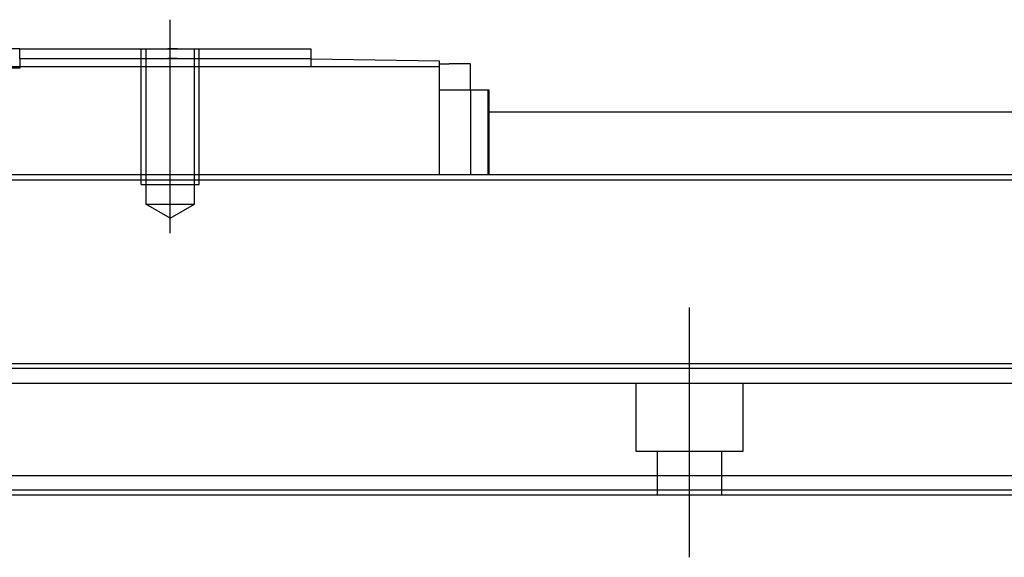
# Model space of a CAD drawing. Header units: millimetres. Extents: x -386 to 3135, y -1989 to 860.
# Tile 241 of 256: x -46 to 56, y -637 to -582. Entities that reach past the tile are written whole.
import ezdxf
from ezdxf.lldxf.tags import DXFTag

# ---------------------------------------------------------------- set-up
doc = ezdxf.new("R2010")
doc.units = ezdxf.units.MM
doc.layers.get('0').update_dxf_attribs({"linetype": 'CONTINUOUS'})
tags = doc.linetypes.add('DASHED', pattern=[25.72, 12.86, -12.86]).pattern_tags.tags
tags[6:7] = [DXFTag(74, 4), DXFTag(75, 0), DXFTag(340, '0'), DXFTag(46, 0.0), DXFTag(50, 0.0), DXFTag(44, 0.0), DXFTag(45, 0.0)]
tags[4:5] = [DXFTag(74, 4), DXFTag(75, 0), DXFTag(340, '0'), DXFTag(46, 0.0), DXFTag(50, 0.0), DXFTag(44, 0.0), DXFTag(45, 0.0)]

msp = doc.modelspace()

# ---------------------------------------------------------------- linework, layer by layer
at = {"ltscale": 0.2}
for p, q in [((-30.39, -603.76), (-30.39, -581.76)), ((23.11, -637.17), (23.11, -611.42))]:
    msp.add_line(p, q, dxfattribs=at)
at = {"linetype": 'Continuous'}
for p, q in [((-45.89, -584.76), (-60.89, -584.76)), ((-45.89, -584.76), (-15.89, -584.76)), ((-45.89, -585.76), (-45.89, -584.76)), ((-15.89, -584.76), (-15.89, -585.76)), ((-45.89, -585.76), (-15.89, -585.76)), ((-45.89, -585.76), (-45.89, -586.61)), ((-15.89, -585.76), (-15.89, -586.61)), ((-2.64, -586.04), (-15.89, -585.81)), ((-2.64, -586.61), (-2.64, -586.04)), ((-2.64, -586.31), (-1.64, -586.31)), ((0.56, -586.31), (-1.64, -586.31)), ((0.56, -589.01), (0.56, -586.31)), ((-2.64, -586.61), (-104.14, -586.61)), ((-2.64, -597.76), (-2.64, -586.61)), ((0.56, -589.01), (-2.64, -589.01)), ((2.36, -589.01), (0.56, -589.01)), ((0.56, -589.01), (0.56, -596.26)), ((2.36, -597.76), (2.36, -589.01)), ((2.46, -589.01), (2.36, -589.01)), ((2.46, -597.76), (2.46, -589.01)), ((2.36, -591.26), (117.85, -591.26)), ((116.28, -597.76), (-146.89, -597.76)), ((111.59, -617.21), (-146.89, -617.21)), ((108.81, -628.76), (-146.89, -628.76)), ((108.33, -630.76), (-146.89, -630.76))]:
    msp.add_line(p, q, dxfattribs=at)
at = {"linetype": 'DASHED', "ltscale": 0.1}
for p, q in [((-33.39, -598.76), (-33.39, -584.76)), ((-32.89, -584.76), (-32.89, -600.76)), ((-27.89, -600.76), (-27.89, -584.76)), ((-27.39, -598.76), (-27.39, -584.76)), ((-33.39, -598.76), (-27.39, -598.76)), ((-32.89, -600.76), (-27.89, -600.76)), ((-30.39, -602.2), (-32.89, -600.76)), ((-30.39, -602.2), (-27.89, -600.76))]:
    msp.add_line(p, q, dxfattribs=at)
at = {"linetype": 'DASHED'}
for p, q in [((-45.89, -586.76), (-60.89, -586.76)), ((-45.89, -586.61), (-45.89, -586.76)), ((111.1, -619.26), (-146.89, -619.26)), ((17.61, -626.26), (17.61, -619.26)), ((28.61, -619.26), (28.61, -626.26)), ((28.61, -626.26), (17.61, -626.26)), ((19.81, -630.76), (19.81, -626.26)), ((26.41, -626.26), (26.41, -630.76)), ((108.45, -630.26), (-146.89, -630.26))]:
    msp.add_line(p, q, dxfattribs=at)
msp.add_line((-234.89, -598.26), (307.11, -598.26))
at = {"linetype": 'DASHED', "ltscale": 0.1}
for points in [[(-29.64, -584.76), (-30.64, -584.76)], [(-29.64, -585.76), (-30.64, -585.76)]]:
    msp.add_open_spline(points, degree=1, dxfattribs=at)
at = {"linetype": 'Continuous'}
for points in [[(0.56, -596.26), (0.56, -597.76)], [(111.47, -617.71), (-146.89, -617.71)]]:
    msp.add_open_spline(points, degree=1, dxfattribs=at)

doc.saveas('drawing.dxf')
